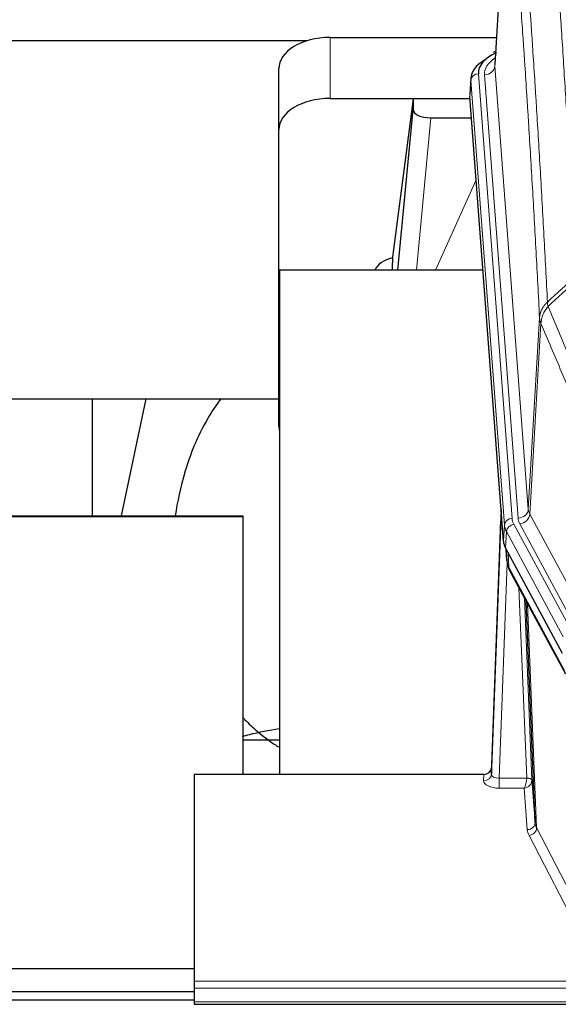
# Model space of a CAD drawing. Header units: inches. Extents: x 0 to 23760, y -13 to 16800.
# Tile 161 of 204: x 16268 to 16478, y 14093 to 14477. Entities that reach past the tile are written whole.
import ezdxf

# ---------------------------------------------------------------- set-up
doc = ezdxf.new("R2010")
doc.units = ezdxf.units.IN
doc.layers.add('254', color=7, linetype='Continuous', true_color=0xffffff)

msp = doc.modelspace()

# ---------------------------------------------------------------- linework, layer by layer
at = {"layer": '254', "color": 2, "linetype": 'Continuous', "lineweight": 25}
for p, q in [((16458.705, 14546.462), (16453.454, 14459.826)), ((16194.723, 14469.221), (16380.617, 14469.221)), ((16389.276, 14470.425), (16454.097, 14470.425)), ((16453.766, 14464.969), (16452.823, 14464.533)), ((16369.276, 14434.449), (16369.276, 14458.251)), ((16444.076, 14454.476), (16443.695, 14448.193)), ((16389.276, 14446.623), (16443.761, 14446.623)), ((16421.586, 14446.534), (16413.538, 14384.748)), ((16443.769, 14446.534), (16421.586, 14446.534)), ((16421.586, 14446.534), (16421.586, 14442.303)), ((16456.818, 14273.956), (16443.701, 14447.41)), ((16415.676, 14379.646), (16421.586, 14442.303)), ((16428.56, 14439.083), (16444.33, 14439.083)), ((16369.276, 14318.795), (16369.276, 14434.449)), ((16413.537, 14384.741), (16413.538, 14384.748)), ((16413.537, 14384.741), (16413.537, 14382.556)), ((16369.563, 14379.646), (16369.563, 14183.079)), ((16448.832, 14379.646), (16369.563, 14379.646)), ((16194.723, 14329.567), (16369.28, 14329.567)), ((16296.563, 14329.566), (16296.563, 14283.862)), ((16317.406, 14329.565), (16307.774, 14283.862)), ((16455.882, 14286.338), (16452.124, 14185.699)), ((15774.343, 14283.864), (16355.223, 14283.864)), ((15798.223, 14283.608), (16355.223, 14283.608)), ((16355.223, 14283.864), (16355.223, 14273.864)), ((16355.223, 14283.608), (16355.223, 14183.08)), ((16452.113, 14183.162), (16455.802, 14281.944)), ((16479.857, 14230.164), (16457.603, 14271.379)), ((16457.731, 14271.142), (16458.094, 14266.34)), ((16458.087, 14266.454), (16457.917, 14270.798)), ((16458.087, 14266.454), (16458.094, 14266.34)), ((16459.232, 14262.544), (16480.979, 14222.269)), ((16469.138, 14164.334), (16465.711, 14250.544)), ((16369.56, 14196.417), (16355.22, 14196.417)), ((16452.124, 14185.699), (16452.113, 14183.162)), ((16336.223, 14183.077), (16336.223, 14102.443)), ((16449.125, 14183.077), (16336.223, 14183.077)), ((16467.91, 14180.952), (16469.138, 14164.334)), ((16336.215, 14107.22), (15799.023, 14107.22)), ((16336.223, 14102.443), (16336.223, 14099.709)), ((16336.215, 14098.35), (15799.023, 14098.35)), ((16336.223, 14099.709), (16336.223, 14094.461)), ((15790.723, 14095.144), (16336.224, 14095.144)), ((16336.223, 14094.461), (16336.223, 14093.446)), ((16336.223, 14093.446), (16893.223, 14093.446))]:
    msp.add_line(p, q, dxfattribs=at)
at = {"layer": '254', "color": 110, "linetype": 'Continuous', "lineweight": 13}
for p, q in [((16458.707, 14545.84), (16453.459, 14459.251)), ((16389.276, 14446.623), (16389.276, 14470.425)), ((16453.459, 14459.251), (16466.525, 14286.478)), ((16444.081, 14453.689), (16443.701, 14447.41)), ((16457.192, 14280.329), (16444.081, 14453.689)), ((16447.075, 14456.259), (16460.186, 14282.899)), ((16449.467, 14455.824), (16462.533, 14283.051)), ((16428.56, 14439.083), (16422.953, 14379.647)), ((16430.365, 14379.647), (16446.161, 14414.869)), ((16466.525, 14286.478), (16470.902, 14361.154)), ((16471.458, 14358.821), (16467.106, 14284.569)), ((16484.582, 14241.217), (16463.231, 14280.76)), ((16467.106, 14284.569), (16488.458, 14245.026)), ((16456.818, 14273.956), (16457.192, 14280.329)), ((16457.976, 14277.751), (16457.603, 14271.379)), ((16480.15, 14236.686), (16457.976, 14277.751)), ((16460.883, 14280.608), (16483.057, 14239.542)), ((16457.733, 14271.138), (16458.087, 14266.454)), ((16458.654, 14269.432), (16458.873, 14263.874)), ((16458.237, 14265.482), (16455.106, 14181.631)), ((16458.873, 14263.874), (16480.62, 14223.599)), ((16465.912, 14181.717), (16462.89, 14255.769)), ((16465.017, 14251.829), (16467.91, 14180.952)), ((16466.256, 14249.534), (16469.724, 14162.323)), ((16449.115, 14180.63), (16449.125, 14183.077)), ((16455.106, 14181.631), (16455.106, 14177.715)), ((16455.106, 14181.631), (16465.911, 14181.631)), ((16455.106, 14177.715), (16464.948, 14177.715)), ((16466.142, 14161.567), (16464.948, 14177.715)), ((16469.724, 14162.323), (16491.209, 14120.709)), ((16488.3, 14117.645), (16466.815, 14159.26)), ((16336.223, 14102.443), (16893.223, 14102.443)), ((16336.223, 14099.709), (16893.223, 14099.709)), ((16336.223, 14094.461), (16893.223, 14094.461))]:
    msp.add_line(p, q, dxfattribs=at)
at = {"layer": '254', "color": 2, "linetype": 'Continuous', "lineweight": 25}
for centre, major_axis, ratio, start_param, end_param in [((16389.276, 14458.251), (-20, 0), 0.608706, 4.712389, 6.2831853), ((16471.095, 14453.972), (-27.03, 0.194), 0.4633579, 5.618257, 6.3212481), ((16471.095, 14456.633), (-24.034, 0.016), 0.461198, 5.4992389, 6.318352), ((16454.08, 14461.81), (1.258, -2.724), 0.6272114, 2.6666598, 3.1415983), ((16389.276, 14434.449), (-20, 0), 0.608706, 4.712389, 6.2831853), ((16428.613, 14442.327), (7.027, 0.031), 0.4617281, 3.1395348, 4.7027345), ((16416.417, 14377.567), (10.208, 0), 0.7029015, 1.8567446, 2.8477011), ((16416.417, 14186.177), (-10.152, 515.131), 0.0020796, 5.0973621, 5.1034661), ((16389.276, 14318.795), (-20, 0), 0.608706, 0, 0.1694742), ((16483.839, 14274.396), (27.037, 0.006), 0.4611335, 3.1763491, 3.3855005), ((16485.882, 14246.665), (-27.174, 22.247), 0.2659533, 0.2482948, 0.280275), ((16484.732, 14275.941), (26.161, 11.46), 0.4493681, 3.0159633, 3.1613144), ((16462.585, 14264.765), (3.584, 1.776), 0.8816114, 2.7716102, 3.1419462), ((16449.126, 14185.79), (3, 0.002), 0.9042699, 4.7116987, 6.2488686)]:
    msp.add_ellipse(centre, major_axis=major_axis, ratio=ratio, start_param=start_param, end_param=end_param, dxfattribs=at)
at = {"layer": '254', "color": 110, "linetype": 'Continuous', "lineweight": 13}
for centre, major_axis, ratio, start_param, end_param in [((16473.486, 14456.198), (-24.034, 0.016), 0.461198, 5.6862399, 6.318352), ((16449.467, 14459.372), (3.989, 0.302), 0.8864705, 4.6454478, 6.1638843), ((16447.075, 14453.598), (2.991, 0.226), 0.8864705, 1.5038552, 3.0222916), ((16455.802, 14279.792), (0.214, 6.443), 0.0117452, 0.5090713, 1.2305416), ((16462.533, 14286.599), (3.989, 0.302), 0.8864705, 4.6454478, 6.1638843), ((16486.551, 14286.99), (20.038, 0.241), 0.4621297, 3.1708089, 3.3799603), ((16458.8, 14281.853), (2.998, -0.112), 0.4302668, 3.1576572, 3.7226285), ((16460.186, 14280.238), (2.991, 0.226), 0.8864705, 1.5038552, 3.0222916), ((16484.204, 14283.289), (24.033, 0.005), 0.4611335, 3.1763491, 3.3855005), ((16486.551, 14283.442), (24.033, 0.005), 0.4611335, 3.1763491, 3.3855005), ((16463.231, 14284.308), (3.52, 1.9), 0.8606628, 4.2773553, 5.7957917), ((16484.204, 14280.628), (-27.028, 0.171), 0.4605352, 0.0378207, 0.2469722), ((16460.883, 14277.947), (2.64, 1.425), 0.8606628, 1.1357626, 2.6541991), ((16485.882, 14246.665), (-27.538, 20.422), 0.1820488, 0.3394765, 0.3714569), ((16462.751, 14264.445), (3.52, 1.9), 0.8606628, 2.7414655, 3.1415888), ((16449.115, 14183.253), (-3, 0.013), 0.8746179, 1.5745081, 3.1116779), ((16455.118, 14183.253), (3.004, 0.138), 0.5390598, 3.1127167, 4.683513), ((16464.948, 14180.339), (0.506, 2.997), 0.2740591, 3.694004, 5.2037138), ((16464.912, 14181.686), (-1.001, 0.011), 0.9036686, 3.0924532, 3.1882188), ((16465.911, 14180.77), (1.996, -0.13), 0.4297663, 0.0674602, 1.5988341), ((16465.912, 14180.856), (1.998, 0.082), 0.4302193, 0.0160628, 1.553239), ((16464.912, 14180.825), (2.996, 0.15), 0.8842158, 6.1784609, 6.2742264), ((16455.118, 14180.63), (6.003, 0.008), 0.4854373, 3.1388974, 4.7096937), ((16464.948, 14180.339), (2.669, 1.608), 0.8008031, 4.262859, 5.7725688), ((16466.142, 14164.191), (-2.992, -0.221), 0.8740585, 1.5062672, 3.1117425), ((16466.815, 14161.884), (-2.666, -1.376), 0.8484453, 1.1579292, 2.76165), ((16489.141, 14164.589), (-20.016, 0.121), 0.4848834, 0.0387668, 0.248091), ((16489.141, 14161.965), (-23.014, 0.002), 0.4845187, 0.0358431, 0.2451673)]:
    msp.add_ellipse(centre, major_axis=major_axis, ratio=ratio, start_param=start_param, end_param=end_param, dxfattribs=at)
for points, knots in [([(16484.988, 14377.438), (16484.55, 14386.007), (16483.658, 14402.906), (16482.736, 14419.328), (16482.033, 14431.467), (16481.797, 14435.483), (16481.321, 14443.457), (16481.081, 14447.414), (16480.354, 14459.195), (16479.862, 14466.928), (16479.238, 14476.441), (16479.113, 14478.336), (16478.861, 14482.11), (16478.482, 14487.748), (16478.099, 14493.315), (16477.328, 14504.357), (16476.284, 14518.829), (16474.674, 14539.79), (16473.572, 14553.264), (16473.014, 14559.877)], [0, 0, 0, 0, 0.125, 0.25, 0.25, 0.3125, 0.3125, 0.375, 0.375, 0.5, 0.5, 0.53125, 0.53125, 0.5625, 0.625, 0.625, 0.75, 0.875, 1, 1, 1, 1]), ([(16461.762, 14552.456), (16462.334, 14545.765), (16463.461, 14532.123), (16465.106, 14510.881), (16466.173, 14496.202), (16466.961, 14484.999), (16467.352, 14479.348), (16467.804, 14472.671), (16467.996, 14469.791), (16468.124, 14467.867), (16468.188, 14466.903), (16468.507, 14462.073), (16468.887, 14456.23), (16469.325, 14449.33), (16469.511, 14446.355), (16469.635, 14444.368), (16469.697, 14443.372), (16470.253, 14434.394), (16471.226, 14418.186), (16472.637, 14393.134), (16473.545, 14375.938), (16473.991, 14367.216)], [0, 0, 0, 0, 0.125, 0.25, 0.375, 0.375, 0.4375, 0.46875, 0.484375, 0.484375, 0.5, 0.5, 0.5625, 0.59375, 0.609375, 0.609375, 0.625, 0.625, 0.75, 0.875, 1, 1, 1, 1]), ([(16470.902, 14361.154), (16470.457, 14369.849), (16469.551, 14386.99), (16468.144, 14411.965), (16467.174, 14428.122), (16466.62, 14437.073), (16466.558, 14438.066), (16466.434, 14440.047), (16466.248, 14443.013), (16465.812, 14449.892), (16465.433, 14455.718), (16465.115, 14460.533), (16465.051, 14461.494), (16464.924, 14463.413), (16464.732, 14466.284), (16464.281, 14472.941), (16463.891, 14478.575), (16463.105, 14489.746), (16462.042, 14504.382), (16460.401, 14525.563), (16459.277, 14539.168), (16458.707, 14545.84)], [0, 0, 0, 0, 0.125, 0.25, 0.375, 0.375, 0.390625, 0.390625, 0.40625, 0.4375, 0.5, 0.5, 0.515625, 0.515625, 0.53125, 0.5625, 0.625, 0.625, 0.75, 0.875, 1, 1, 1, 1]), ([(16470.902, 14361.154), (16470.903, 14361.169), (16470.905, 14361.199), (16470.908, 14361.244), (16470.911, 14361.289), (16470.915, 14361.334), (16470.918, 14361.379), (16470.922, 14361.423), (16470.927, 14361.468), (16470.931, 14361.513), (16470.936, 14361.558), (16470.941, 14361.602), (16470.947, 14361.647), (16470.952, 14361.692), (16470.958, 14361.736), (16470.964, 14361.781), (16470.971, 14361.826), (16470.977, 14361.87), (16470.984, 14361.915), (16470.991, 14361.959), (16470.998, 14362.004), (16471.006, 14362.048), (16471.014, 14362.093), (16471.022, 14362.137), (16471.03, 14362.181), (16471.039, 14362.226), (16471.048, 14362.27), (16471.057, 14362.314), (16471.066, 14362.358), (16471.076, 14362.403), (16471.086, 14362.447), (16471.096, 14362.491), (16471.106, 14362.535), (16471.117, 14362.579), (16471.128, 14362.623), (16471.139, 14362.667), (16471.15, 14362.711), (16471.162, 14362.755), (16471.174, 14362.798), (16471.186, 14362.842), (16471.198, 14362.886), (16471.211, 14362.929), (16471.224, 14362.973), (16471.237, 14363.016), (16471.25, 14363.06), (16471.264, 14363.103), (16471.278, 14363.147), (16471.292, 14363.19), (16471.306, 14363.233), (16471.321, 14363.276), (16471.336, 14363.32), (16471.351, 14363.363), (16471.366, 14363.406), (16471.381, 14363.449), (16471.397, 14363.492), (16471.413, 14363.534), (16471.43, 14363.577), (16471.446, 14363.62), (16471.463, 14363.662), (16471.48, 14363.705), (16471.497, 14363.747), (16471.515, 14363.79), (16471.532, 14363.832), (16471.55, 14363.874), (16471.568, 14363.917), (16471.587, 14363.959), (16471.606, 14364.001), (16471.624, 14364.043), (16471.644, 14364.085), (16471.663, 14364.126), (16471.683, 14364.168), (16471.702, 14364.21), (16471.722, 14364.251), (16471.743, 14364.293), (16471.763, 14364.334), (16471.784, 14364.375), (16471.811, 14364.429), (16471.845, 14364.494), (16471.886, 14364.57), (16471.927, 14364.647), (16471.97, 14364.723), (16472.013, 14364.799), (16472.057, 14364.875), (16472.102, 14364.95), (16472.148, 14365.025), (16472.194, 14365.099), (16472.241, 14365.174), (16472.289, 14365.247), (16472.338, 14365.321), (16472.387, 14365.394), (16472.437, 14365.467), (16472.488, 14365.54), (16472.54, 14365.612), (16472.592, 14365.683), (16472.645, 14365.755), (16472.699, 14365.826), (16472.754, 14365.896), (16472.809, 14365.967), (16472.865, 14366.036), (16472.922, 14366.106), (16472.98, 14366.175), (16473.038, 14366.243), (16473.097, 14366.311), (16473.156, 14366.379), (16473.217, 14366.446), (16473.278, 14366.513), (16473.339, 14366.579), (16473.401, 14366.645), (16473.464, 14366.71), (16473.528, 14366.775), (16473.592, 14366.84), (16473.657, 14366.904), (16473.723, 14366.967), (16473.789, 14367.03), (16473.856, 14367.093), (16473.923, 14367.155), (16473.969, 14367.196), (16473.991, 14367.216)], [0, 0, 0, 0, 0.0066687, 0.0133374, 0.0200061, 0.0266746, 0.0333432, 0.0400116, 0.0466801, 0.0533484, 0.0600168, 0.066685, 0.0733532, 0.0800214, 0.0866895, 0.0933575, 0.1000255, 0.1066935, 0.1133614, 0.1200292, 0.126697, 0.1333647, 0.1400324, 0.1467001, 0.1533676, 0.1600352, 0.1667026, 0.1733701, 0.1800374, 0.1867047, 0.193372, 0.2000392, 0.2067064, 0.2133735, 0.2200405, 0.2267075, 0.2333745, 0.2400414, 0.2467082, 0.253375, 0.2600418, 0.2667085, 0.2733751, 0.2800417, 0.2867082, 0.2933747, 0.3000412, 0.3067075, 0.3133739, 0.3200401, 0.3267064, 0.3333725, 0.3400387, 0.3467047, 0.3533708, 0.3600367, 0.3667026, 0.3733685, 0.3800343, 0.3867001, 0.3933658, 0.4000315, 0.4066971, 0.4133626, 0.4200281, 0.4266936, 0.433359, 0.4400243, 0.4466896, 0.4533549, 0.4600201, 0.4666852, 0.4733503, 0.4800154, 0.4866804, 0.4933453, 0.5000102, 0.5125098, 0.5250093, 0.5375088, 0.5500082, 0.5625077, 0.5750071, 0.5875066, 0.600006, 0.6125054, 0.6250049, 0.6375043, 0.6500037, 0.6625032, 0.6750026, 0.6875021, 0.7000016, 0.7125011, 0.7250006, 0.7375001, 0.7499997, 0.7624993, 0.7749989, 0.7874985, 0.7999982, 0.812498, 0.8249977, 0.8374975, 0.8499974, 0.8624973, 0.8749972, 0.8874972, 0.8999973, 0.9124974, 0.9249976, 0.9374978, 0.9499981, 0.9624985, 0.9749989, 0.9874994, 1, 1, 1, 1]), ([(16471.458, 14358.821), (16471.479, 14359.404), (16471.557, 14359.992), (16471.821, 14361.158), (16472.007, 14361.737), (16472.478, 14362.869), (16472.763, 14363.422), (16473.422, 14364.485), (16473.795, 14364.996), (16474.203, 14365.479)], [0, 0, 0, 0, 0.25, 0.25, 0.5, 0.5, 0.75, 0.75, 1, 1, 1, 1]), ([(16474.203, 14365.479), (16474.128, 14365.773), (16474.086, 14366.075), (16474.028, 14366.665), (16474.012, 14366.953), (16473.991, 14367.216)], [0, 0, 0, 0, 0.5, 0.5, 1, 1, 1, 1]), ([(16474.203, 14365.479), (16477.025, 14358.924), (16479.841, 14352.3), (16484.055, 14342.26), (16485.458, 14338.896), (16488.26, 14332.135), (16489.659, 14328.737), (16491.057, 14325.322)], [0, 0, 0, 0, 0.5, 0.5, 0.75, 0.75, 1, 1, 1, 1]), ([(16471.458, 14358.821), (16471.453, 14358.833), (16471.443, 14358.859), (16471.428, 14358.897), (16471.413, 14358.936), (16471.397, 14358.975), (16471.382, 14359.015), (16471.367, 14359.056), (16471.351, 14359.097), (16471.336, 14359.139), (16471.321, 14359.181), (16471.305, 14359.224), (16471.29, 14359.268), (16471.274, 14359.313), (16471.259, 14359.358), (16471.244, 14359.403), (16471.229, 14359.449), (16471.214, 14359.496), (16471.199, 14359.544), (16471.184, 14359.592), (16471.17, 14359.641), (16471.155, 14359.69), (16471.141, 14359.74), (16471.127, 14359.79), (16471.113, 14359.842), (16471.099, 14359.894), (16471.086, 14359.946), (16471.065, 14360.03), (16471.039, 14360.143), (16471.011, 14360.28), (16470.987, 14360.407), (16470.968, 14360.524), (16470.952, 14360.631), (16470.939, 14360.728), (16470.929, 14360.815), (16470.921, 14360.892), (16470.915, 14360.959), (16470.911, 14361.016), (16470.907, 14361.063), (16470.905, 14361.1), (16470.903, 14361.127), (16470.902, 14361.144), (16470.902, 14361.152), (16470.902, 14361.154)], [0, 0, 0, 0, 0.0155037, 0.0313049, 0.0474035, 0.0637997, 0.0804935, 0.097485, 0.1147743, 0.1323613, 0.1502462, 0.1684289, 0.1869096, 0.2056883, 0.224765, 0.2441397, 0.2638126, 0.2837835, 0.3040527, 0.32462, 0.3454856, 0.3666494, 0.3881116, 0.409872, 0.4319308, 0.454288, 0.4769435, 0.4998975, 0.5635611, 0.6228928, 0.6778927, 0.7285606, 0.7748966, 0.8169007, 0.8545729, 0.8879131, 0.9169214, 0.9415977, 0.9619421, 0.9779545, 0.989635, 0.9969835, 1, 1, 1, 1]), ([(16487.501, 14320.676), (16486.17, 14323.917), (16484.838, 14327.142), (16482.17, 14333.562), (16480.834, 14336.757), (16476.824, 14346.293), (16474.144, 14352.588), (16471.458, 14358.821)], [0, 0, 0, 0, 0.25, 0.25, 0.5, 0.5, 1, 1, 1, 1])]:
    msp.add_open_spline(points, degree=3, knots=knots, dxfattribs=at)
for points in [[(16473.991, 14367.216), (16477.656, 14370.625), (16481.322, 14374.032), (16484.988, 14377.438)], [(16485.447, 14375.933), (16481.698, 14372.45), (16477.951, 14368.965), (16474.203, 14365.479)]]:
    msp.add_open_spline(points, degree=3, dxfattribs=at)
at = {"layer": '254', "color": 2, "linetype": 'Continuous', "lineweight": 25}
for points, knots in [([(16346.744, 14329.626), (16344.867, 14327.146), (16338.265, 14317.227), (16331.707, 14299.602), (16329.773, 14289.462), (16328.84, 14283.846)], [0, 0, 0, 0, 0.1405829, 0.5524964, 1, 1, 1, 1]), ([(16355.092, 14205.405), (16355.417, 14205.059), (16355.745, 14204.716), (16356.807, 14203.631), (16358.299, 14202.172), (16360.626, 14200.083), (16362.238, 14198.755), (16363.879, 14197.461), (16364.715, 14196.83), (16366.418, 14195.602), (16367.608, 14194.781), (16368.828, 14193.992), (16369.162, 14193.78)], [0, 0, 0, 0, 0.0778998, 0.0778998, 0.2494852, 0.4210707, 0.5926561, 0.5926561, 0.7642416, 0.7642416, 0.935827, 1, 1, 1, 1]), ([(16355.042, 14197.9), (16355.979, 14198.158), (16360.647, 14199.382), (16365.502, 14200.356), (16369.401, 14200.976)], [0, 0, 0, 0, 0.2027677, 1, 1, 1, 1])]:
    msp.add_open_spline(points, degree=3, knots=knots, dxfattribs=at)
msp.add_open_spline([(16459.001, 14262.989), (16459.111, 14262.767), (16459.232, 14262.544)], degree=2, dxfattribs=at)

doc.saveas('drawing.dxf')
